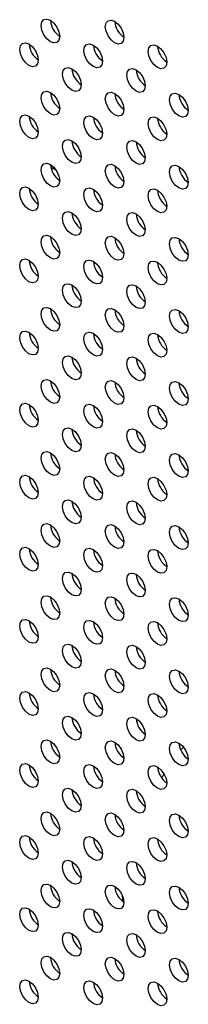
# Model space of a CAD drawing. Header units: millimetres. Extents: x 0 to 844, y -2 to 552.
# Tile 110 of 119: x 649.14 to 650.67, y 463.63 to 472.55. Entities that reach past the tile are written whole.
import ezdxf

# ---------------------------------------------------------------- set-up
doc = ezdxf.new("R2010")
doc.units = ezdxf.units.MM

msp = doc.modelspace()

# ---------------------------------------------------------------- linework, layer by layer
at = {"color": 8, "linetype": 'Continuous', "lineweight": 25}
for p, q in [((649.4209, 471.2171), (649.4698, 471.1889)), ((650.1973, 465.5398), (650.2058, 465.558)), ((650.1968, 464.911), (650.1943, 464.9095))]:
    msp.add_line(p, q, dxfattribs=at)
at = {"color": 7, "linetype": 'Continuous', "lineweight": 25}
for p, q in [((650.585, 465.9768), (650.5963, 465.9835)), ((650.6214, 465.9589), (650.598, 465.934)), ((650.4458, 465.718), (650.426, 465.6811))]:
    msp.add_line(p, q, dxfattribs=at)
at = {"color": 7, "linetype": 'Continuous', "lineweight": 25, "flags": 128}
for points in [[(649.3325, 472.4993), (649.339, 472.5328), (649.3572, 472.5538), (649.3845, 472.5591), (649.4167, 472.5479), (649.449, 472.5219), (649.4763, 472.4851), (649.4945, 472.443), (649.5009, 472.4021), (649.4945, 472.3686), (649.4763, 472.3476), (649.449, 472.3423), (649.4167, 472.3535), (649.3845, 472.3795), (649.3572, 472.4163), (649.339, 472.4584), (649.3325, 472.4993)], [(649.9144, 472.49), (649.9208, 472.5235), (649.9391, 472.5445), (649.9664, 472.5498), (649.9986, 472.5386), (650.0308, 472.5126), (650.0582, 472.4758), (650.0764, 472.4337), (650.0828, 472.3928), (650.0764, 472.3593), (650.0582, 472.3383), (650.0308, 472.333), (649.9986, 472.3442), (649.9664, 472.3702), (649.9391, 472.407), (649.9208, 472.4491), (649.9144, 472.49)], [(649.1386, 472.2846), (649.145, 472.3181), (649.1633, 472.3391), (649.1906, 472.3444), (649.2228, 472.3332), (649.255, 472.3072), (649.2823, 472.2704), (649.3006, 472.2283), (649.307, 472.1874), (649.3006, 472.1539), (649.2823, 472.1329), (649.255, 472.1276), (649.2228, 472.1388), (649.1906, 472.1648), (649.1633, 472.2016), (649.145, 472.2437), (649.1386, 472.2846)], [(649.7205, 472.2753), (649.7269, 472.3089), (649.7451, 472.3299), (649.7724, 472.3352), (649.8047, 472.324), (649.8369, 472.298), (649.8642, 472.2611), (649.8824, 472.219), (649.8888, 472.1781), (649.8824, 472.1446), (649.8642, 472.1236), (649.8369, 472.1183), (649.8047, 472.1295), (649.7724, 472.1555), (649.7451, 472.1924), (649.7269, 472.2344), (649.7205, 472.2753)], [(650.3024, 472.2661), (650.3088, 472.2996), (650.327, 472.3206), (650.3543, 472.3259), (650.3865, 472.3147), (650.4188, 472.2887), (650.4461, 472.2519), (650.4643, 472.2098), (650.4707, 472.1689), (650.4643, 472.1354), (650.4461, 472.1144), (650.4188, 472.1091), (650.3865, 472.1203), (650.3543, 472.1463), (650.327, 472.1831), (650.3088, 472.2252), (650.3024, 472.2661)], [(649.5265, 472.0607), (649.5329, 472.0942), (649.5512, 472.1152), (649.5785, 472.1205), (649.6107, 472.1093), (649.6429, 472.0833), (649.6702, 472.0464), (649.6885, 472.0044), (649.6949, 471.9634), (649.6885, 471.9299), (649.6702, 471.9089), (649.6429, 471.9036), (649.6107, 471.9148), (649.5785, 471.9408), (649.5512, 471.9777), (649.5329, 472.0197), (649.5265, 472.0607)], [(650.1084, 472.0514), (650.1148, 472.0849), (650.133, 472.1059), (650.1604, 472.1112), (650.1926, 472.1), (650.2248, 472.074), (650.2521, 472.0372), (650.2704, 471.9951), (650.2768, 471.9542), (650.2704, 471.9207), (650.2521, 471.8997), (650.2248, 471.8944), (650.1926, 471.9056), (650.1604, 471.9316), (650.133, 471.9684), (650.1148, 472.0105), (650.1084, 472.0514)], [(649.3325, 471.846), (649.339, 471.8795), (649.3572, 471.9005), (649.3845, 471.9058), (649.4167, 471.8946), (649.449, 471.8686), (649.4763, 471.8317), (649.4945, 471.7897), (649.5009, 471.7488), (649.4945, 471.7153), (649.4763, 471.6943), (649.449, 471.689), (649.4167, 471.7002), (649.3845, 471.7262), (649.3572, 471.763), (649.339, 471.8051), (649.3325, 471.846)], [(649.9144, 471.8367), (649.9208, 471.8702), (649.9391, 471.8912), (649.9664, 471.8965), (649.9986, 471.8853), (650.0308, 471.8593), (650.0582, 471.8225), (650.0764, 471.7804), (650.0828, 471.7395), (650.0764, 471.706), (650.0582, 471.685), (650.0308, 471.6797), (649.9986, 471.6909), (649.9664, 471.7169), (649.9391, 471.7537), (649.9208, 471.7958), (649.9144, 471.8367)], [(650.4963, 471.8275), (650.5027, 471.861), (650.521, 471.882), (650.5483, 471.8873), (650.5805, 471.8761), (650.6127, 471.8501), (650.64, 471.8132), (650.6583, 471.7712), (650.6647, 471.7303), (650.6583, 471.6968), (650.64, 471.6758), (650.6127, 471.6704), (650.5805, 471.6816), (650.5483, 471.7076), (650.521, 471.7445), (650.5027, 471.7866), (650.4963, 471.8275)], [(649.1386, 471.6313), (649.145, 471.6648), (649.1633, 471.6858), (649.1906, 471.6911), (649.2228, 471.6799), (649.255, 471.6539), (649.2823, 471.6171), (649.3006, 471.575), (649.307, 471.5341), (649.3006, 471.5006), (649.2823, 471.4796), (649.255, 471.4743), (649.2228, 471.4855), (649.1906, 471.5115), (649.1633, 471.5483), (649.145, 471.5904), (649.1386, 471.6313)], [(649.7205, 471.622), (649.7269, 471.6555), (649.7451, 471.6765), (649.7724, 471.6818), (649.8047, 471.6706), (649.8369, 471.6446), (649.8642, 471.6078), (649.8824, 471.5657), (649.8888, 471.5248), (649.8824, 471.4913), (649.8642, 471.4703), (649.8369, 471.465), (649.8047, 471.4762), (649.7724, 471.5022), (649.7451, 471.5391), (649.7269, 471.5811), (649.7205, 471.622)], [(650.3024, 471.6128), (650.3088, 471.6463), (650.327, 471.6673), (650.3543, 471.6726), (650.3865, 471.6614), (650.4188, 471.6354), (650.4461, 471.5985), (650.4643, 471.5565), (650.4707, 471.5156), (650.4643, 471.4821), (650.4461, 471.4611), (650.4188, 471.4557), (650.3865, 471.4669), (650.3543, 471.4929), (650.327, 471.5298), (650.3088, 471.5719), (650.3024, 471.6128)], [(649.5265, 471.4073), (649.5329, 471.4408), (649.5512, 471.4618), (649.5785, 471.4672), (649.6107, 471.456), (649.6429, 471.43), (649.6702, 471.3931), (649.6885, 471.351), (649.6949, 471.3101), (649.6885, 471.2766), (649.6702, 471.2556), (649.6429, 471.2503), (649.6107, 471.2615), (649.5785, 471.2875), (649.5512, 471.3244), (649.5329, 471.3664), (649.5265, 471.4073)], [(650.1084, 471.3981), (650.1148, 471.4316), (650.133, 471.4526), (650.1604, 471.4579), (650.1926, 471.4467), (650.2248, 471.4207), (650.2521, 471.3839), (650.2704, 471.3418), (650.2768, 471.3009), (650.2704, 471.2674), (650.2521, 471.2464), (650.2248, 471.2411), (650.1926, 471.2523), (650.1604, 471.2783), (650.133, 471.3151), (650.1148, 471.3572), (650.1084, 471.3981)], [(649.3325, 471.1927), (649.339, 471.2262), (649.3572, 471.2472), (649.3845, 471.2525), (649.4167, 471.2413), (649.449, 471.2153), (649.4763, 471.1784), (649.4945, 471.1364), (649.5009, 471.0955), (649.4945, 471.0619), (649.4763, 471.0409), (649.449, 471.0356), (649.4167, 471.0468), (649.3845, 471.0728), (649.3572, 471.1097), (649.339, 471.1518), (649.3325, 471.1927)], [(649.9144, 471.1834), (649.9208, 471.2169), (649.9391, 471.2379), (649.9664, 471.2432), (649.9986, 471.232), (650.0308, 471.206), (650.0582, 471.1692), (650.0764, 471.1271), (650.0828, 471.0862), (650.0764, 471.0527), (650.0582, 471.0317), (650.0308, 471.0264), (649.9986, 471.0376), (649.9664, 471.0636), (649.9391, 471.1004), (649.9208, 471.1425), (649.9144, 471.1834)], [(650.4963, 471.1742), (650.5027, 471.2077), (650.521, 471.2287), (650.5483, 471.234), (650.5805, 471.2228), (650.6127, 471.1968), (650.64, 471.1599), (650.6583, 471.1179), (650.6647, 471.0769), (650.6583, 471.0434), (650.64, 471.0224), (650.6127, 471.0171), (650.5805, 471.0283), (650.5483, 471.0543), (650.521, 471.0912), (650.5027, 471.1332), (650.4963, 471.1742)], [(649.1386, 470.978), (649.145, 471.0115), (649.1633, 471.0325), (649.1906, 471.0378), (649.2228, 471.0266), (649.255, 471.0006), (649.2823, 470.9637), (649.3006, 470.9217), (649.307, 470.8808), (649.3006, 470.8473), (649.2823, 470.8263), (649.255, 470.8209), (649.2228, 470.8321), (649.1906, 470.8581), (649.1633, 470.895), (649.145, 470.9371), (649.1386, 470.978)], [(649.7205, 470.9687), (649.7269, 471.0022), (649.7451, 471.0232), (649.7724, 471.0285), (649.8047, 471.0173), (649.8369, 470.9913), (649.8642, 470.9545), (649.8824, 470.9124), (649.8888, 470.8715), (649.8824, 470.838), (649.8642, 470.817), (649.8369, 470.8117), (649.8047, 470.8229), (649.7724, 470.8489), (649.7451, 470.8857), (649.7269, 470.9278), (649.7205, 470.9687)], [(650.3024, 470.9595), (650.3088, 470.993), (650.327, 471.014), (650.3543, 471.0193), (650.3865, 471.0081), (650.4188, 470.9821), (650.4461, 470.9452), (650.4643, 470.9032), (650.4707, 470.8623), (650.4643, 470.8287), (650.4461, 470.8077), (650.4188, 470.8024), (650.3865, 470.8136), (650.3543, 470.8396), (650.327, 470.8765), (650.3088, 470.9186), (650.3024, 470.9595)], [(649.5265, 470.754), (649.5329, 470.7875), (649.5512, 470.8085), (649.5785, 470.8138), (649.6107, 470.8026), (649.6429, 470.7766), (649.6702, 470.7398), (649.6885, 470.6977), (649.6949, 470.6568), (649.6885, 470.6233), (649.6702, 470.6023), (649.6429, 470.597), (649.6107, 470.6082), (649.5785, 470.6342), (649.5512, 470.671), (649.5329, 470.7131), (649.5265, 470.754)], [(650.1084, 470.7448), (650.1148, 470.7783), (650.133, 470.7993), (650.1604, 470.8046), (650.1926, 470.7934), (650.2248, 470.7674), (650.2521, 470.7306), (650.2704, 470.6885), (650.2768, 470.6476), (650.2704, 470.6141), (650.2521, 470.5931), (650.2248, 470.5878), (650.1926, 470.599), (650.1604, 470.625), (650.133, 470.6618), (650.1148, 470.7039), (650.1084, 470.7448)], [(649.3325, 470.5393), (649.339, 470.5728), (649.3572, 470.5939), (649.3845, 470.5992), (649.4167, 470.588), (649.449, 470.562), (649.4763, 470.5251), (649.4945, 470.483), (649.5009, 470.4421), (649.4945, 470.4086), (649.4763, 470.3876), (649.449, 470.3823), (649.4167, 470.3935), (649.3845, 470.4195), (649.3572, 470.4564), (649.339, 470.4984), (649.3325, 470.5393)], [(649.9144, 470.5301), (649.9208, 470.5636), (649.9391, 470.5846), (649.9664, 470.5899), (649.9986, 470.5787), (650.0308, 470.5527), (650.0582, 470.5159), (650.0764, 470.4738), (650.0828, 470.4329), (650.0764, 470.3994), (650.0582, 470.3784), (650.0308, 470.3731), (649.9986, 470.3843), (649.9664, 470.4103), (649.9391, 470.4471), (649.9208, 470.4892), (649.9144, 470.5301)], [(650.4963, 470.5208), (650.5027, 470.5543), (650.521, 470.5753), (650.5483, 470.5807), (650.5805, 470.5695), (650.6127, 470.5435), (650.64, 470.5066), (650.6583, 470.4645), (650.6647, 470.4236), (650.6583, 470.3901), (650.64, 470.3691), (650.6127, 470.3638), (650.5805, 470.375), (650.5483, 470.401), (650.521, 470.4379), (650.5027, 470.4799), (650.4963, 470.5208)], [(649.1386, 470.3246), (649.145, 470.3582), (649.1633, 470.3792), (649.1906, 470.3845), (649.2228, 470.3733), (649.255, 470.3473), (649.2823, 470.3104), (649.3006, 470.2683), (649.307, 470.2274), (649.3006, 470.1939), (649.2823, 470.1729), (649.255, 470.1676), (649.2228, 470.1788), (649.1906, 470.2048), (649.1633, 470.2417), (649.145, 470.2837), (649.1386, 470.3246)], [(649.7205, 470.3154), (649.7269, 470.3489), (649.7451, 470.3699), (649.7724, 470.3752), (649.8047, 470.364), (649.8369, 470.338), (649.8642, 470.3012), (649.8824, 470.2591), (649.8888, 470.2182), (649.8824, 470.1847), (649.8642, 470.1637), (649.8369, 470.1584), (649.8047, 470.1696), (649.7724, 470.1956), (649.7451, 470.2324), (649.7269, 470.2745), (649.7205, 470.3154)], [(650.3024, 470.3061), (650.3088, 470.3396), (650.327, 470.3607), (650.3543, 470.366), (650.3865, 470.3548), (650.4188, 470.3288), (650.4461, 470.2919), (650.4643, 470.2498), (650.4707, 470.2089), (650.4643, 470.1754), (650.4461, 470.1544), (650.4188, 470.1491), (650.3865, 470.1603), (650.3543, 470.1863), (650.327, 470.2232), (650.3088, 470.2652), (650.3024, 470.3061)], [(649.5265, 470.1007), (649.5329, 470.1342), (649.5512, 470.1552), (649.5785, 470.1605), (649.6107, 470.1493), (649.6429, 470.1233), (649.6702, 470.0865), (649.6885, 470.0444), (649.6949, 470.0035), (649.6885, 469.97), (649.6702, 469.949), (649.6429, 469.9437), (649.6107, 469.9549), (649.5785, 469.9809), (649.5512, 470.0177), (649.5329, 470.0598), (649.5265, 470.1007)], [(650.1084, 470.0915), (650.1148, 470.125), (650.133, 470.146), (650.1604, 470.1513), (650.1926, 470.1401), (650.2248, 470.1141), (650.2521, 470.0772), (650.2704, 470.0352), (650.2768, 469.9943), (650.2704, 469.9608), (650.2521, 469.9397), (650.2248, 469.9344), (650.1926, 469.9456), (650.1604, 469.9716), (650.133, 470.0085), (650.1148, 470.0506), (650.1084, 470.0915)], [(649.3325, 469.886), (649.339, 469.9195), (649.3572, 469.9405), (649.3845, 469.9458), (649.4167, 469.9346), (649.449, 469.9086), (649.4763, 469.8718), (649.4945, 469.8297), (649.5009, 469.7888), (649.4945, 469.7553), (649.4763, 469.7343), (649.449, 469.729), (649.4167, 469.7402), (649.3845, 469.7662), (649.3572, 469.803), (649.339, 469.8451), (649.3325, 469.886)], [(649.9144, 469.8768), (649.9208, 469.9103), (649.9391, 469.9313), (649.9664, 469.9366), (649.9986, 469.9254), (650.0308, 469.8994), (650.0582, 469.8625), (650.0764, 469.8205), (650.0828, 469.7796), (650.0764, 469.7461), (650.0582, 469.7251), (650.0308, 469.7197), (649.9986, 469.7309), (649.9664, 469.7569), (649.9391, 469.7938), (649.9208, 469.8359), (649.9144, 469.8768)], [(650.4963, 469.8675), (650.5027, 469.901), (650.521, 469.922), (650.5483, 469.9273), (650.5805, 469.9161), (650.6127, 469.8901), (650.64, 469.8533), (650.6583, 469.8112), (650.6647, 469.7703), (650.6583, 469.7368), (650.64, 469.7158), (650.6127, 469.7105), (650.5805, 469.7217), (650.5483, 469.7477), (650.521, 469.7845), (650.5027, 469.8266), (650.4963, 469.8675)], [(649.1386, 469.6713), (649.145, 469.7048), (649.1633, 469.7258), (649.1906, 469.7312), (649.2228, 469.72), (649.255, 469.694), (649.2823, 469.6571), (649.3006, 469.615), (649.307, 469.5741), (649.3006, 469.5406), (649.2823, 469.5196), (649.255, 469.5143), (649.2228, 469.5255), (649.1906, 469.5515), (649.1633, 469.5884), (649.145, 469.6304), (649.1386, 469.6713)], [(649.7205, 469.6621), (649.7269, 469.6956), (649.7451, 469.7166), (649.7724, 469.7219), (649.8047, 469.7107), (649.8369, 469.6847), (649.8642, 469.6479), (649.8824, 469.6058), (649.8888, 469.5649), (649.8824, 469.5314), (649.8642, 469.5104), (649.8369, 469.5051), (649.8047, 469.5163), (649.7724, 469.5423), (649.7451, 469.5791), (649.7269, 469.6212), (649.7205, 469.6621)], [(650.3024, 469.6528), (650.3088, 469.6863), (650.327, 469.7073), (650.3543, 469.7126), (650.3865, 469.7014), (650.4188, 469.6754), (650.4461, 469.6386), (650.4643, 469.5965), (650.4707, 469.5556), (650.4643, 469.5221), (650.4461, 469.5011), (650.4188, 469.4958), (650.3865, 469.507), (650.3543, 469.533), (650.327, 469.5698), (650.3088, 469.6119), (650.3024, 469.6528)], [(649.5265, 469.4474), (649.5329, 469.4809), (649.5512, 469.5019), (649.5785, 469.5072), (649.6107, 469.496), (649.6429, 469.47), (649.6702, 469.4332), (649.6885, 469.3911), (649.6949, 469.3502), (649.6885, 469.3167), (649.6702, 469.2957), (649.6429, 469.2904), (649.6107, 469.3016), (649.5785, 469.3276), (649.5512, 469.3644), (649.5329, 469.4065), (649.5265, 469.4474)], [(650.1084, 469.4381), (650.1148, 469.4717), (650.133, 469.4927), (650.1604, 469.498), (650.1926, 469.4868), (650.2248, 469.4608), (650.2521, 469.4239), (650.2704, 469.3818), (650.2768, 469.3409), (650.2704, 469.3074), (650.2521, 469.2864), (650.2248, 469.2811), (650.1926, 469.2923), (650.1604, 469.3183), (650.133, 469.3552), (650.1148, 469.3972), (650.1084, 469.4381)], [(649.3325, 469.2327), (649.339, 469.2662), (649.3572, 469.2872), (649.3845, 469.2925), (649.4167, 469.2813), (649.449, 469.2553), (649.4763, 469.2185), (649.4945, 469.1764), (649.5009, 469.1355), (649.4945, 469.102), (649.4763, 469.081), (649.449, 469.0757), (649.4167, 469.0869), (649.3845, 469.1129), (649.3572, 469.1497), (649.339, 469.1918), (649.3325, 469.2327)], [(649.9144, 469.2235), (649.9208, 469.257), (649.9391, 469.278), (649.9664, 469.2833), (649.9986, 469.2721), (650.0308, 469.2461), (650.0582, 469.2092), (650.0764, 469.1672), (650.0828, 469.1262), (650.0764, 469.0927), (650.0582, 469.0717), (650.0308, 469.0664), (649.9986, 469.0776), (649.9664, 469.1036), (649.9391, 469.1405), (649.9208, 469.1825), (649.9144, 469.2235)], [(650.4963, 469.2142), (650.5027, 469.2477), (650.521, 469.2687), (650.5483, 469.274), (650.5805, 469.2628), (650.6127, 469.2368), (650.64, 469.2), (650.6583, 469.1579), (650.6647, 469.117), (650.6583, 469.0835), (650.64, 469.0625), (650.6127, 469.0572), (650.5805, 469.0684), (650.5483, 469.0944), (650.521, 469.1312), (650.5027, 469.1733), (650.4963, 469.2142)], [(649.1386, 469.018), (649.145, 469.0515), (649.1633, 469.0725), (649.1906, 469.0778), (649.2228, 469.0666), (649.255, 469.0406), (649.2823, 469.0038), (649.3006, 468.9617), (649.307, 468.9208), (649.3006, 468.8873), (649.2823, 468.8663), (649.255, 468.861), (649.2228, 468.8722), (649.1906, 468.8982), (649.1633, 468.935), (649.145, 468.9771), (649.1386, 469.018)], [(649.7205, 469.0088), (649.7269, 469.0423), (649.7451, 469.0633), (649.7724, 469.0686), (649.8047, 469.0574), (649.8369, 469.0314), (649.8642, 468.9946), (649.8824, 468.9525), (649.8888, 468.9116), (649.8824, 468.8781), (649.8642, 468.8571), (649.8369, 468.8518), (649.8047, 468.863), (649.7724, 468.889), (649.7451, 468.9258), (649.7269, 468.9679), (649.7205, 469.0088)], [(650.3024, 468.9995), (650.3088, 469.033), (650.327, 469.054), (650.3543, 469.0593), (650.3865, 469.0481), (650.4188, 469.0221), (650.4461, 468.9853), (650.4643, 468.9432), (650.4707, 468.9023), (650.4643, 468.8688), (650.4461, 468.8478), (650.4188, 468.8425), (650.3865, 468.8537), (650.3543, 468.8797), (650.327, 468.9165), (650.3088, 468.9586), (650.3024, 468.9995)], [(649.5265, 468.7941), (649.5329, 468.8276), (649.5512, 468.8486), (649.5785, 468.8539), (649.6107, 468.8427), (649.6429, 468.8167), (649.6702, 468.7799), (649.6885, 468.7378), (649.6949, 468.6969), (649.6885, 468.6634), (649.6702, 468.6424), (649.6429, 468.6371), (649.6107, 468.6483), (649.5785, 468.6743), (649.5512, 468.7111), (649.5329, 468.7532), (649.5265, 468.7941)], [(650.1084, 468.7848), (650.1148, 468.8183), (650.133, 468.8393), (650.1604, 468.8447), (650.1926, 468.8335), (650.2248, 468.8075), (650.2521, 468.7706), (650.2704, 468.7285), (650.2768, 468.6876), (650.2704, 468.6541), (650.2521, 468.6331), (650.2248, 468.6278), (650.1926, 468.639), (650.1604, 468.665), (650.133, 468.7019), (650.1148, 468.7439), (650.1084, 468.7848)], [(649.3325, 468.5794), (649.339, 468.6129), (649.3572, 468.6339), (649.3845, 468.6392), (649.4167, 468.628), (649.449, 468.602), (649.4763, 468.5652), (649.4945, 468.5231), (649.5009, 468.4822), (649.4945, 468.4487), (649.4763, 468.4277), (649.449, 468.4224), (649.4167, 468.4336), (649.3845, 468.4596), (649.3572, 468.4964), (649.339, 468.5385), (649.3325, 468.5794)], [(649.9144, 468.5701), (649.9208, 468.6036), (649.9391, 468.6246), (649.9664, 468.63), (649.9986, 468.6188), (650.0308, 468.5928), (650.0582, 468.5559), (650.0764, 468.5138), (650.0828, 468.4729), (650.0764, 468.4394), (650.0582, 468.4184), (650.0308, 468.4131), (649.9986, 468.4243), (649.9664, 468.4503), (649.9391, 468.4872), (649.9208, 468.5292), (649.9144, 468.5701)], [(650.4963, 468.5609), (650.5027, 468.5944), (650.521, 468.6154), (650.5483, 468.6207), (650.5805, 468.6095), (650.6127, 468.5835), (650.64, 468.5467), (650.6583, 468.5046), (650.6647, 468.4637), (650.6583, 468.4302), (650.64, 468.4092), (650.6127, 468.4039), (650.5805, 468.4151), (650.5483, 468.4411), (650.521, 468.4779), (650.5027, 468.52), (650.4963, 468.5609)], [(649.1386, 468.3647), (649.145, 468.3982), (649.1633, 468.4192), (649.1906, 468.4245), (649.2228, 468.4133), (649.255, 468.3873), (649.2823, 468.3505), (649.3006, 468.3084), (649.307, 468.2675), (649.3006, 468.234), (649.2823, 468.213), (649.255, 468.2077), (649.2228, 468.2189), (649.1906, 468.2449), (649.1633, 468.2817), (649.145, 468.3238), (649.1386, 468.3647)], [(649.7205, 468.3555), (649.7269, 468.389), (649.7451, 468.41), (649.7724, 468.4153), (649.8047, 468.4041), (649.8369, 468.3781), (649.8642, 468.3412), (649.8824, 468.2992), (649.8888, 468.2583), (649.8824, 468.2248), (649.8642, 468.2037), (649.8369, 468.1984), (649.8047, 468.2096), (649.7724, 468.2356), (649.7451, 468.2725), (649.7269, 468.3146), (649.7205, 468.3555)], [(650.3024, 468.3462), (650.3088, 468.3797), (650.327, 468.4007), (650.3543, 468.406), (650.3865, 468.3948), (650.4188, 468.3688), (650.4461, 468.332), (650.4643, 468.2899), (650.4707, 468.249), (650.4643, 468.2155), (650.4461, 468.1945), (650.4188, 468.1892), (650.3865, 468.2004), (650.3543, 468.2264), (650.327, 468.2632), (650.3088, 468.3053), (650.3024, 468.3462)], [(649.5265, 468.1408), (649.5329, 468.1743), (649.5512, 468.1953), (649.5785, 468.2006), (649.6107, 468.1894), (649.6429, 468.1634), (649.6702, 468.1265), (649.6885, 468.0845), (649.6949, 468.0436), (649.6885, 468.0101), (649.6702, 467.9891), (649.6429, 467.9837), (649.6107, 467.9949), (649.5785, 468.0209), (649.5512, 468.0578), (649.5329, 468.0999), (649.5265, 468.1408)], [(650.1084, 468.1315), (650.1148, 468.165), (650.133, 468.186), (650.1604, 468.1913), (650.1926, 468.1801), (650.2248, 468.1541), (650.2521, 468.1173), (650.2704, 468.0752), (650.2768, 468.0343), (650.2704, 468.0008), (650.2521, 467.9798), (650.2248, 467.9745), (650.1926, 467.9857), (650.1604, 468.0117), (650.133, 468.0485), (650.1148, 468.0906), (650.1084, 468.1315)], [(649.3325, 467.9261), (649.339, 467.9596), (649.3572, 467.9806), (649.3845, 467.9859), (649.4167, 467.9747), (649.449, 467.9487), (649.4763, 467.9119), (649.4945, 467.8698), (649.5009, 467.8289), (649.4945, 467.7954), (649.4763, 467.7744), (649.449, 467.7691), (649.4167, 467.7803), (649.3845, 467.8063), (649.3572, 467.8431), (649.339, 467.8852), (649.3325, 467.9261)], [(649.9144, 467.9168), (649.9208, 467.9503), (649.9391, 467.9713), (649.9664, 467.9766), (649.9986, 467.9654), (650.0308, 467.9394), (650.0582, 467.9026), (650.0764, 467.8605), (650.0828, 467.8196), (650.0764, 467.7861), (650.0582, 467.7651), (650.0308, 467.7598), (649.9986, 467.771), (649.9664, 467.797), (649.9391, 467.8338), (649.9208, 467.8759), (649.9144, 467.9168)], [(650.4963, 467.9076), (650.5027, 467.9411), (650.521, 467.9621), (650.5483, 467.9674), (650.5805, 467.9562), (650.6127, 467.9302), (650.64, 467.8934), (650.6583, 467.8513), (650.6647, 467.8104), (650.6583, 467.7769), (650.64, 467.7559), (650.6127, 467.7506), (650.5805, 467.7618), (650.5483, 467.7878), (650.521, 467.8246), (650.5027, 467.8667), (650.4963, 467.9076)], [(649.1386, 467.7114), (649.145, 467.7449), (649.1633, 467.7659), (649.1906, 467.7712), (649.2228, 467.76), (649.255, 467.734), (649.2823, 467.6972), (649.3006, 467.6551), (649.307, 467.6142), (649.3006, 467.5807), (649.2823, 467.5597), (649.255, 467.5544), (649.2228, 467.5656), (649.1906, 467.5916), (649.1633, 467.6284), (649.145, 467.6705), (649.1386, 467.7114)], [(649.7205, 467.7021), (649.7269, 467.7357), (649.7451, 467.7567), (649.7724, 467.762), (649.8047, 467.7508), (649.8369, 467.7248), (649.8642, 467.6879), (649.8824, 467.6458), (649.8888, 467.6049), (649.8824, 467.5714), (649.8642, 467.5504), (649.8369, 467.5451), (649.8047, 467.5563), (649.7724, 467.5823), (649.7451, 467.6192), (649.7269, 467.6612), (649.7205, 467.7021)], [(650.3024, 467.6929), (650.3088, 467.7264), (650.327, 467.7474), (650.3543, 467.7527), (650.3865, 467.7415), (650.4188, 467.7155), (650.4461, 467.6787), (650.4643, 467.6366), (650.4707, 467.5957), (650.4643, 467.5622), (650.4461, 467.5412), (650.4188, 467.5359), (650.3865, 467.5471), (650.3543, 467.5731), (650.327, 467.6099), (650.3088, 467.652), (650.3024, 467.6929)], [(649.5265, 467.4875), (649.5329, 467.521), (649.5512, 467.542), (649.5785, 467.5473), (649.6107, 467.5361), (649.6429, 467.5101), (649.6702, 467.4732), (649.6885, 467.4312), (649.6949, 467.3902), (649.6885, 467.3567), (649.6702, 467.3357), (649.6429, 467.3304), (649.6107, 467.3416), (649.5785, 467.3676), (649.5512, 467.4045), (649.5329, 467.4465), (649.5265, 467.4875)], [(650.1084, 467.4782), (650.1148, 467.5117), (650.133, 467.5327), (650.1604, 467.538), (650.1926, 467.5268), (650.2248, 467.5008), (650.2521, 467.464), (650.2704, 467.4219), (650.2768, 467.381), (650.2704, 467.3475), (650.2521, 467.3265), (650.2248, 467.3212), (650.1926, 467.3324), (650.1604, 467.3584), (650.133, 467.3952), (650.1148, 467.4373), (650.1084, 467.4782)], [(649.3325, 467.2728), (649.339, 467.3063), (649.3572, 467.3273), (649.3845, 467.3326), (649.4167, 467.3214), (649.449, 467.2954), (649.4763, 467.2585), (649.4945, 467.2165), (649.5009, 467.1756), (649.4945, 467.1421), (649.4763, 467.1211), (649.449, 467.1158), (649.4167, 467.127), (649.3845, 467.153), (649.3572, 467.1898), (649.339, 467.2319), (649.3325, 467.2728)], [(649.9144, 467.2635), (649.9208, 467.297), (649.9391, 467.318), (649.9664, 467.3233), (649.9986, 467.3121), (650.0308, 467.2861), (650.0582, 467.2493), (650.0764, 467.2072), (650.0828, 467.1663), (650.0764, 467.1328), (650.0582, 467.1118), (650.0308, 467.1065), (649.9986, 467.1177), (649.9664, 467.1437), (649.9391, 467.1805), (649.9208, 467.2226), (649.9144, 467.2635)], [(650.4963, 467.2543), (650.5027, 467.2878), (650.521, 467.3088), (650.5483, 467.3141), (650.5805, 467.3029), (650.6127, 467.2769), (650.64, 467.24), (650.6583, 467.198), (650.6647, 467.1571), (650.6583, 467.1236), (650.64, 467.1026), (650.6127, 467.0972), (650.5805, 467.1084), (650.5483, 467.1344), (650.521, 467.1713), (650.5027, 467.2134), (650.4963, 467.2543)], [(649.1386, 467.0581), (649.145, 467.0916), (649.1633, 467.1126), (649.1906, 467.1179), (649.2228, 467.1067), (649.255, 467.0807), (649.2823, 467.0439), (649.3006, 467.0018), (649.307, 466.9609), (649.3006, 466.9274), (649.2823, 466.9064), (649.255, 466.9011), (649.2228, 466.9123), (649.1906, 466.9383), (649.1633, 466.9751), (649.145, 467.0172), (649.1386, 467.0581)], [(649.7205, 467.0488), (649.7269, 467.0823), (649.7451, 467.1033), (649.7724, 467.1086), (649.8047, 467.0974), (649.8369, 467.0714), (649.8642, 467.0346), (649.8824, 466.9925), (649.8888, 466.9516), (649.8824, 466.9181), (649.8642, 466.8971), (649.8369, 466.8918), (649.8047, 466.903), (649.7724, 466.929), (649.7451, 466.9659), (649.7269, 467.0079), (649.7205, 467.0488)], [(650.3024, 467.0396), (650.3088, 467.0731), (650.327, 467.0941), (650.3543, 467.0994), (650.3865, 467.0882), (650.4188, 467.0622), (650.4461, 467.0253), (650.4643, 466.9833), (650.4707, 466.9424), (650.4643, 466.9089), (650.4461, 466.8879), (650.4188, 466.8825), (650.3865, 466.8937), (650.3543, 466.9197), (650.327, 466.9566), (650.3088, 466.9987), (650.3024, 467.0396)], [(649.5265, 466.8341), (649.5329, 466.8676), (649.5512, 466.8886), (649.5785, 466.894), (649.6107, 466.8828), (649.6429, 466.8568), (649.6702, 466.8199), (649.6885, 466.7778), (649.6949, 466.7369), (649.6885, 466.7034), (649.6702, 466.6824), (649.6429, 466.6771), (649.6107, 466.6883), (649.5785, 466.7143), (649.5512, 466.7512), (649.5329, 466.7932), (649.5265, 466.8341)], [(650.1084, 466.8249), (650.1148, 466.8584), (650.133, 466.8794), (650.1604, 466.8847), (650.1926, 466.8735), (650.2248, 466.8475), (650.2521, 466.8107), (650.2704, 466.7686), (650.2768, 466.7277), (650.2704, 466.6942), (650.2521, 466.6732), (650.2248, 466.6679), (650.1926, 466.6791), (650.1604, 466.7051), (650.133, 466.7419), (650.1148, 466.784), (650.1084, 466.8249)], [(649.3325, 466.6195), (649.339, 466.653), (649.3572, 466.674), (649.3845, 466.6793), (649.4167, 466.6681), (649.449, 466.6421), (649.4763, 466.6052), (649.4945, 466.5632), (649.5009, 466.5223), (649.4945, 466.4887), (649.4763, 466.4677), (649.449, 466.4624), (649.4167, 466.4736), (649.3845, 466.4996), (649.3572, 466.5365), (649.339, 466.5786), (649.3325, 466.6195)], [(649.9144, 466.6102), (649.9208, 466.6437), (649.9391, 466.6647), (649.9664, 466.67), (649.9986, 466.6588), (650.0308, 466.6328), (650.0582, 466.596), (650.0764, 466.5539), (650.0828, 466.513), (650.0764, 466.4795), (650.0582, 466.4585), (650.0308, 466.4532), (649.9986, 466.4644), (649.9664, 466.4904), (649.9391, 466.5272), (649.9208, 466.5693), (649.9144, 466.6102)], [(650.4963, 466.601), (650.5027, 466.6345), (650.521, 466.6555), (650.5483, 466.6608), (650.5805, 466.6496), (650.6127, 466.6236), (650.64, 466.5867), (650.6583, 466.5447), (650.6647, 466.5037), (650.6583, 466.4702), (650.64, 466.4492), (650.6127, 466.4439), (650.5805, 466.4551), (650.5483, 466.4811), (650.521, 466.518), (650.5027, 466.56), (650.4963, 466.601)], [(649.1386, 466.4048), (649.145, 466.4383), (649.1633, 466.4593), (649.1906, 466.4646), (649.2228, 466.4534), (649.255, 466.4274), (649.2823, 466.3905), (649.3006, 466.3485), (649.307, 466.3076), (649.3006, 466.2741), (649.2823, 466.2531), (649.255, 466.2477), (649.2228, 466.2589), (649.1906, 466.2849), (649.1633, 466.3218), (649.145, 466.3639), (649.1386, 466.4048)], [(649.7205, 466.3955), (649.7269, 466.429), (649.7451, 466.45), (649.7724, 466.4553), (649.8047, 466.4441), (649.8369, 466.4181), (649.8642, 466.3813), (649.8824, 466.3392), (649.8888, 466.2983), (649.8824, 466.2648), (649.8642, 466.2438), (649.8369, 466.2385), (649.8047, 466.2497), (649.7724, 466.2757), (649.7451, 466.3125), (649.7269, 466.3546), (649.7205, 466.3955)], [(650.3024, 466.3863), (650.3088, 466.4198), (650.327, 466.4408), (650.3543, 466.4461), (650.3865, 466.4349), (650.4188, 466.4089), (650.4461, 466.372), (650.4643, 466.33), (650.4707, 466.2891), (650.4643, 466.2555), (650.4461, 466.2345), (650.4188, 466.2292), (650.3865, 466.2404), (650.3543, 466.2664), (650.327, 466.3033), (650.3088, 466.3454), (650.3024, 466.3863)], [(649.5265, 466.1808), (649.5329, 466.2143), (649.5512, 466.2353), (649.5785, 466.2406), (649.6107, 466.2294), (649.6429, 466.2034), (649.6702, 466.1666), (649.6885, 466.1245), (649.6949, 466.0836), (649.6885, 466.0501), (649.6702, 466.0291), (649.6429, 466.0238), (649.6107, 466.035), (649.5785, 466.061), (649.5512, 466.0978), (649.5329, 466.1399), (649.5265, 466.1808)], [(650.1084, 466.1716), (650.1148, 466.2051), (650.133, 466.2261), (650.1604, 466.2314), (650.1926, 466.2202), (650.2248, 466.1942), (650.2521, 466.1574), (650.2704, 466.1153), (650.2768, 466.0744), (650.2704, 466.0409), (650.2521, 466.0199), (650.2248, 466.0146), (650.1926, 466.0258), (650.1604, 466.0518), (650.133, 466.0886), (650.1148, 466.1307), (650.1084, 466.1716)], [(649.3325, 465.9661), (649.339, 465.9996), (649.3572, 466.0207), (649.3845, 466.026), (649.4167, 466.0148), (649.449, 465.9888), (649.4763, 465.9519), (649.4945, 465.9098), (649.5009, 465.8689), (649.4945, 465.8354), (649.4763, 465.8144), (649.449, 465.8091), (649.4167, 465.8203), (649.3845, 465.8463), (649.3572, 465.8832), (649.339, 465.9252), (649.3325, 465.9661)], [(649.9144, 465.9569), (649.9208, 465.9904), (649.9391, 466.0114), (649.9664, 466.0167), (649.9986, 466.0055), (650.0308, 465.9795), (650.0582, 465.9427), (650.0764, 465.9006), (650.0828, 465.8597), (650.0764, 465.8262), (650.0582, 465.8052), (650.0308, 465.7999), (649.9986, 465.8111), (649.9664, 465.8371), (649.9391, 465.8739), (649.9208, 465.916), (649.9144, 465.9569)], [(650.4963, 465.9476), (650.5027, 465.9811), (650.521, 466.0021), (650.5483, 466.0075), (650.5805, 465.9963), (650.6127, 465.9703), (650.64, 465.9334), (650.6583, 465.8913), (650.6647, 465.8504), (650.6583, 465.8169), (650.64, 465.7959), (650.6127, 465.7906), (650.5805, 465.8018), (650.5483, 465.8278), (650.521, 465.8647), (650.5027, 465.9067), (650.4963, 465.9476)], [(649.1386, 465.7514), (649.145, 465.785), (649.1633, 465.806), (649.1906, 465.8113), (649.2228, 465.8001), (649.255, 465.7741), (649.2823, 465.7372), (649.3006, 465.6951), (649.307, 465.6542), (649.3006, 465.6207), (649.2823, 465.5997), (649.255, 465.5944), (649.2228, 465.6056), (649.1906, 465.6316), (649.1633, 465.6685), (649.145, 465.7105), (649.1386, 465.7514)], [(649.7205, 465.7422), (649.7269, 465.7757), (649.7451, 465.7967), (649.7724, 465.802), (649.8047, 465.7908), (649.8369, 465.7648), (649.8642, 465.728), (649.8824, 465.6859), (649.8888, 465.645), (649.8824, 465.6115), (649.8642, 465.5905), (649.8369, 465.5852), (649.8047, 465.5964), (649.7724, 465.6224), (649.7451, 465.6592), (649.7269, 465.7013), (649.7205, 465.7422)], [(650.3024, 465.7329), (650.3088, 465.7664), (650.327, 465.7875), (650.3543, 465.7928), (650.3865, 465.7816), (650.4188, 465.7556), (650.4461, 465.7187), (650.4643, 465.6766), (650.4707, 465.6357), (650.4643, 465.6022), (650.4461, 465.5812), (650.4188, 465.5759), (650.3865, 465.5871), (650.3543, 465.6131), (650.327, 465.65), (650.3088, 465.692), (650.3024, 465.7329)], [(649.5265, 465.5275), (649.5329, 465.561), (649.5512, 465.582), (649.5785, 465.5873), (649.6107, 465.5761), (649.6429, 465.5501), (649.6702, 465.5133), (649.6885, 465.4712), (649.6949, 465.4303), (649.6885, 465.3968), (649.6702, 465.3758), (649.6429, 465.3705), (649.6107, 465.3817), (649.5785, 465.4077), (649.5512, 465.4445), (649.5329, 465.4866), (649.5265, 465.5275)], [(650.1084, 465.5183), (650.1148, 465.5518), (650.133, 465.5728), (650.1604, 465.5781), (650.1926, 465.5669), (650.2248, 465.5409), (650.2521, 465.504), (650.2704, 465.462), (650.2768, 465.4211), (650.2704, 465.3876), (650.2521, 465.3665), (650.2248, 465.3612), (650.1926, 465.3724), (650.1604, 465.3984), (650.133, 465.4353), (650.1148, 465.4774), (650.1084, 465.5183)], [(649.3325, 465.3128), (649.339, 465.3463), (649.3572, 465.3673), (649.3845, 465.3726), (649.4167, 465.3614), (649.449, 465.3354), (649.4763, 465.2986), (649.4945, 465.2565), (649.5009, 465.2156), (649.4945, 465.1821), (649.4763, 465.1611), (649.449, 465.1558), (649.4167, 465.167), (649.3845, 465.193), (649.3572, 465.2298), (649.339, 465.2719), (649.3325, 465.3128)], [(649.9144, 465.3036), (649.9208, 465.3371), (649.9391, 465.3581), (649.9664, 465.3634), (649.9986, 465.3522), (650.0308, 465.3262), (650.0582, 465.2893), (650.0764, 465.2473), (650.0828, 465.2064), (650.0764, 465.1729), (650.0582, 465.1519), (650.0308, 465.1465), (649.9986, 465.1577), (649.9664, 465.1837), (649.9391, 465.2206), (649.9208, 465.2627), (649.9144, 465.3036)], [(650.4963, 465.2943), (650.5027, 465.3278), (650.521, 465.3488), (650.5483, 465.3541), (650.5805, 465.3429), (650.6127, 465.3169), (650.64, 465.2801), (650.6583, 465.238), (650.6647, 465.1971), (650.6583, 465.1636), (650.64, 465.1426), (650.6127, 465.1373), (650.5805, 465.1485), (650.5483, 465.1745), (650.521, 465.2113), (650.5027, 465.2534), (650.4963, 465.2943)], [(649.1386, 465.0981), (649.145, 465.1316), (649.1633, 465.1526), (649.1906, 465.158), (649.2228, 465.1468), (649.255, 465.1208), (649.2823, 465.0839), (649.3006, 465.0418), (649.307, 465.0009), (649.3006, 464.9674), (649.2823, 464.9464), (649.255, 464.9411), (649.2228, 464.9523), (649.1906, 464.9783), (649.1633, 465.0152), (649.145, 465.0572), (649.1386, 465.0981)], [(649.7205, 465.0889), (649.7269, 465.1224), (649.7451, 465.1434), (649.7724, 465.1487), (649.8047, 465.1375), (649.8369, 465.1115), (649.8642, 465.0747), (649.8824, 465.0326), (649.8888, 464.9917), (649.8824, 464.9582), (649.8642, 464.9372), (649.8369, 464.9319), (649.8047, 464.9431), (649.7724, 464.9691), (649.7451, 465.0059), (649.7269, 465.048), (649.7205, 465.0889)], [(650.3024, 465.0796), (650.3088, 465.1131), (650.327, 465.1341), (650.3543, 465.1394), (650.3865, 465.1282), (650.4188, 465.1022), (650.4461, 465.0654), (650.4643, 465.0233), (650.4707, 464.9824), (650.4643, 464.9489), (650.4461, 464.9279), (650.4188, 464.9226), (650.3865, 464.9338), (650.3543, 464.9598), (650.327, 464.9966), (650.3088, 465.0387), (650.3024, 465.0796)], [(649.5265, 464.8742), (649.5329, 464.9077), (649.5512, 464.9287), (649.5785, 464.934), (649.6107, 464.9228), (649.6429, 464.8968), (649.6702, 464.86), (649.6885, 464.8179), (649.6949, 464.777), (649.6885, 464.7435), (649.6702, 464.7225), (649.6429, 464.7172), (649.6107, 464.7284), (649.5785, 464.7544), (649.5512, 464.7912), (649.5329, 464.8333), (649.5265, 464.8742)], [(650.1084, 464.8649), (650.1148, 464.8985), (650.133, 464.9195), (650.1604, 464.9248), (650.1926, 464.9136), (650.2248, 464.8876), (650.2521, 464.8507), (650.2704, 464.8086), (650.2768, 464.7677), (650.2704, 464.7342), (650.2521, 464.7132), (650.2248, 464.7079), (650.1926, 464.7191), (650.1604, 464.7451), (650.133, 464.782), (650.1148, 464.824), (650.1084, 464.8649)], [(649.3325, 464.6595), (649.339, 464.693), (649.3572, 464.714), (649.3845, 464.7193), (649.4167, 464.7081), (649.449, 464.6821), (649.4763, 464.6453), (649.4945, 464.6032), (649.5009, 464.5623), (649.4945, 464.5288), (649.4763, 464.5078), (649.449, 464.5025), (649.4167, 464.5137), (649.3845, 464.5397), (649.3572, 464.5765), (649.339, 464.6186), (649.3325, 464.6595)], [(649.9144, 464.6503), (649.9208, 464.6838), (649.9391, 464.7048), (649.9664, 464.7101), (649.9986, 464.6989), (650.0308, 464.6729), (650.0582, 464.636), (650.0764, 464.594), (650.0828, 464.553), (650.0764, 464.5195), (650.0582, 464.4985), (650.0308, 464.4932), (649.9986, 464.5044), (649.9664, 464.5304), (649.9391, 464.5673), (649.9208, 464.6093), (649.9144, 464.6503)], [(650.4963, 464.641), (650.5027, 464.6745), (650.521, 464.6955), (650.5483, 464.7008), (650.5805, 464.6896), (650.6127, 464.6636), (650.64, 464.6268), (650.6583, 464.5847), (650.6647, 464.5438), (650.6583, 464.5103), (650.64, 464.4893), (650.6127, 464.484), (650.5805, 464.4952), (650.5483, 464.5212), (650.521, 464.558), (650.5027, 464.6001), (650.4963, 464.641)], [(649.1386, 464.4448), (649.145, 464.4783), (649.1633, 464.4993), (649.1906, 464.5046), (649.2228, 464.4934), (649.255, 464.4674), (649.2823, 464.4306), (649.3006, 464.3885), (649.307, 464.3476), (649.3006, 464.3141), (649.2823, 464.2931), (649.255, 464.2878), (649.2228, 464.299), (649.1906, 464.325), (649.1633, 464.3618), (649.145, 464.4039), (649.1386, 464.4448)], [(649.7205, 464.4356), (649.7269, 464.4691), (649.7451, 464.4901), (649.7724, 464.4954), (649.8047, 464.4842), (649.8369, 464.4582), (649.8642, 464.4214), (649.8824, 464.3793), (649.8888, 464.3384), (649.8824, 464.3049), (649.8642, 464.2839), (649.8369, 464.2786), (649.8047, 464.2898), (649.7724, 464.3158), (649.7451, 464.3526), (649.7269, 464.3947), (649.7205, 464.4356)], [(650.3024, 464.4263), (650.3088, 464.4598), (650.327, 464.4808), (650.3543, 464.4861), (650.3865, 464.4749), (650.4188, 464.4489), (650.4461, 464.4121), (650.4643, 464.37), (650.4707, 464.3291), (650.4643, 464.2956), (650.4461, 464.2746), (650.4188, 464.2693), (650.3865, 464.2805), (650.3543, 464.3065), (650.327, 464.3433), (650.3088, 464.3854), (650.3024, 464.4263)], [(649.5265, 464.2209), (649.5329, 464.2544), (649.5512, 464.2754), (649.5785, 464.2807), (649.6107, 464.2695), (649.6429, 464.2435), (649.6702, 464.2067), (649.6885, 464.1646), (649.6949, 464.1237), (649.6885, 464.0902), (649.6702, 464.0692), (649.6429, 464.0639), (649.6107, 464.0751), (649.5785, 464.1011), (649.5512, 464.1379), (649.5329, 464.18), (649.5265, 464.2209)], [(650.1084, 464.2116), (650.1148, 464.2451), (650.133, 464.2661), (650.1604, 464.2714), (650.1926, 464.2603), (650.2248, 464.2343), (650.2521, 464.1974), (650.2704, 464.1553), (650.2768, 464.1144), (650.2704, 464.0809), (650.2521, 464.0599), (650.2248, 464.0546), (650.1926, 464.0658), (650.1604, 464.0918), (650.133, 464.1287), (650.1148, 464.1707), (650.1084, 464.2116)], [(649.3325, 464.0062), (649.339, 464.0397), (649.3572, 464.0607), (649.3845, 464.066), (649.4167, 464.0548), (649.449, 464.0288), (649.4763, 463.992), (649.4945, 463.9499), (649.5009, 463.909), (649.4945, 463.8755), (649.4763, 463.8545), (649.449, 463.8492), (649.4167, 463.8604), (649.3845, 463.8864), (649.3572, 463.9232), (649.339, 463.9653), (649.3325, 464.0062)], [(649.9144, 463.9969), (649.9208, 464.0304), (649.9391, 464.0514), (649.9664, 464.0568), (649.9986, 464.0456), (650.0308, 464.0196), (650.0582, 463.9827), (650.0764, 463.9406), (650.0828, 463.8997), (650.0764, 463.8662), (650.0582, 463.8452), (650.0308, 463.8399), (649.9986, 463.8511), (649.9664, 463.8771), (649.9391, 463.914), (649.9208, 463.956), (649.9144, 463.9969)], [(650.4963, 463.9877), (650.5027, 464.0212), (650.521, 464.0422), (650.5483, 464.0475), (650.5805, 464.0363), (650.6127, 464.0103), (650.64, 463.9735), (650.6583, 463.9314), (650.6647, 463.8905), (650.6583, 463.857), (650.64, 463.836), (650.6127, 463.8307), (650.5805, 463.8419), (650.5483, 463.8679), (650.521, 463.9047), (650.5027, 463.9468), (650.4963, 463.9877)], [(649.1386, 463.7915), (649.145, 463.825), (649.1633, 463.846), (649.1906, 463.8513), (649.2228, 463.8401), (649.255, 463.8141), (649.2823, 463.7773), (649.3006, 463.7352), (649.307, 463.6943), (649.3006, 463.6608), (649.2823, 463.6398), (649.255, 463.6345), (649.2228, 463.6457), (649.1906, 463.6717), (649.1633, 463.7085), (649.145, 463.7506), (649.1386, 463.7915)], [(649.7205, 463.7823), (649.7269, 463.8158), (649.7451, 463.8368), (649.7724, 463.8421), (649.8047, 463.8309), (649.8369, 463.8049), (649.8642, 463.768), (649.8824, 463.726), (649.8888, 463.6851), (649.8824, 463.6516), (649.8642, 463.6305), (649.8369, 463.6252), (649.8047, 463.6364), (649.7724, 463.6624), (649.7451, 463.6993), (649.7269, 463.7414), (649.7205, 463.7823)], [(650.3024, 463.773), (650.3088, 463.8065), (650.327, 463.8275), (650.3543, 463.8328), (650.3865, 463.8216), (650.4188, 463.7956), (650.4461, 463.7588), (650.4643, 463.7167), (650.4707, 463.6758), (650.4643, 463.6423), (650.4461, 463.6213), (650.4188, 463.616), (650.3865, 463.6272), (650.3543, 463.6532), (650.327, 463.69), (650.3088, 463.7321), (650.3024, 463.773)]]:
    msp.add_lwpolyline(points, dxfattribs=at)
at = {"color": 8, "linetype": 'Continuous', "lineweight": 25, "flags": 128}
msp.add_lwpolyline([(650.076, 464.5593), (650.074, 464.5791), (650.0712, 464.609)], dxfattribs=at)
at = {"color": 7, "linetype": 'Continuous', "lineweight": 25}
for centre in [(649.6015, 472.5575), (650.1834, 472.5482), (649.4076, 472.3428), (649.9895, 472.3335), (650.5714, 472.3243), (649.7955, 472.1188), (650.3774, 472.1096), (649.6015, 471.9042), (650.1834, 471.8949), (650.7653, 471.8857), (649.4076, 471.6895), (649.9895, 471.6802), (650.5714, 471.671), (649.7955, 471.4655), (650.3774, 471.4563), (649.6015, 471.2509), (650.1834, 471.2416), (650.7653, 471.2323), (649.4076, 471.0362), (649.9895, 471.0269), (650.5714, 471.0176), (649.7955, 470.8122), (650.3774, 470.803), (649.6015, 470.5975), (650.1834, 470.5883), (650.7653, 470.579), (649.4076, 470.3828), (649.9895, 470.3736), (650.5714, 470.3643), (649.7955, 470.1589), (650.3774, 470.1497), (649.6015, 469.9442), (650.1834, 469.935), (650.7653, 469.9257), (649.4076, 469.7295), (649.9895, 469.7203), (650.5714, 469.711), (649.7955, 469.5056), (650.3774, 469.4963), (649.6015, 469.2909), (650.1834, 469.2816), (650.7653, 469.2724), (649.4076, 469.0762), (649.9895, 469.067), (650.5714, 469.0577), (649.7955, 468.8523), (650.3774, 468.843), (649.6015, 468.6376), (650.1834, 468.6283), (650.7653, 468.6191), (649.4076, 468.4229), (649.9895, 468.4137), (650.5714, 468.4044), (649.7955, 468.199), (650.3774, 468.1897), (649.6015, 467.9843), (650.1834, 467.975), (650.7653, 467.9658), (649.4076, 467.7696), (649.9895, 467.7603), (650.5714, 467.7511), (649.7955, 467.5456), (650.3774, 467.5364), (649.6015, 467.331), (650.1834, 467.3217), (650.7653, 467.3125), (649.4076, 467.1163), (649.9895, 467.107), (650.5714, 467.0978), (649.7955, 466.8923), (650.3774, 466.8831), (649.6015, 466.6777), (650.1834, 466.6684), (650.7653, 466.6591), (649.4076, 466.463), (649.9895, 466.4537), (650.5714, 466.4444), (649.7955, 466.239), (650.3774, 466.2298), (649.6015, 466.0243), (650.1834, 466.0151), (650.7653, 466.0058), (649.4076, 465.8096), (649.9895, 465.8004), (650.5714, 465.7911), (649.7955, 465.5857), (650.3774, 465.5765), (649.6015, 465.371), (650.1834, 465.3618), (650.7653, 465.3525), (649.4076, 465.1563), (649.9895, 465.1471), (650.5714, 465.1378), (649.7955, 464.9324), (650.3774, 464.9231), (649.6015, 464.7177), (650.1834, 464.7084), (650.7653, 464.6992), (649.4076, 464.503), (649.9895, 464.4938), (650.5714, 464.4845), (649.7955, 464.2791), (650.3774, 464.2698), (649.6015, 464.0644), (650.1834, 464.0551), (650.7653, 464.0459), (649.4076, 463.8497), (649.9895, 463.8405), (650.5714, 463.8312)]:
    msp.add_arc(centre, 0.1834, 183.30127, 237.35268, dxfattribs=at)

doc.saveas('drawing.dxf')
